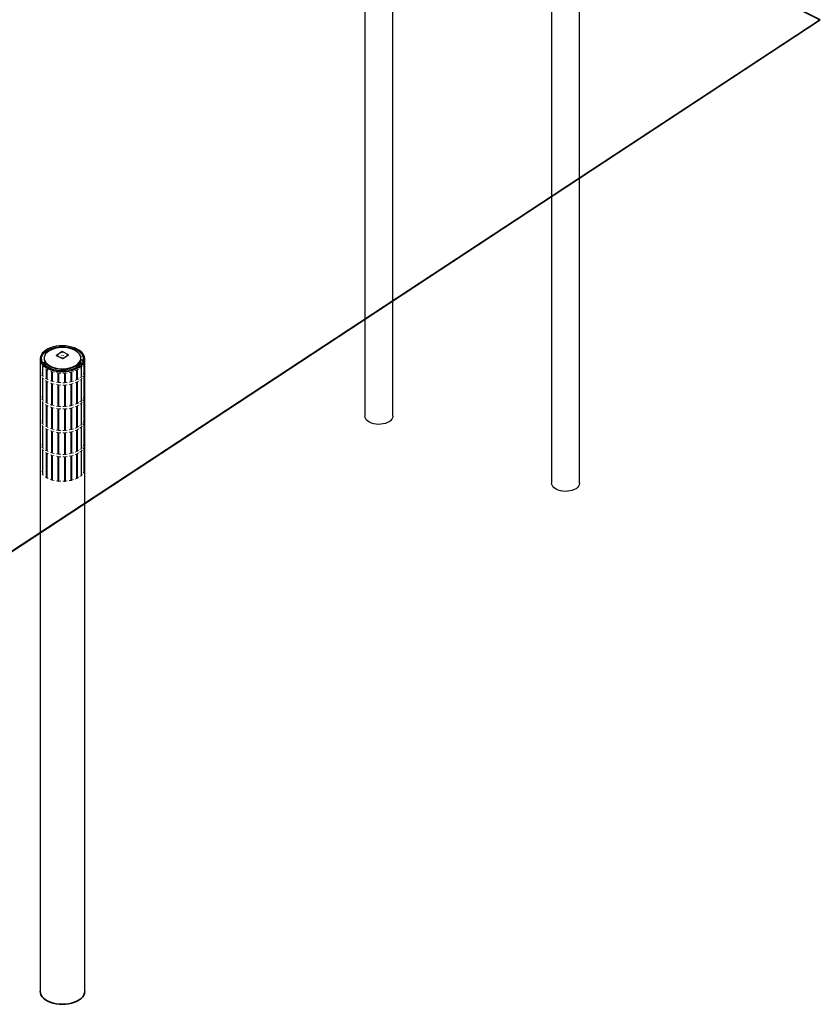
# Model space of a CAD drawing. Header units: millimetres. Extents: x 1069 to 250059, y -65909 to 70891.
# Tile 97 of 109: x 228199 to 250059, y -24241 to 2647. Entities that reach past the tile are written whole.
import ezdxf

# ---------------------------------------------------------------- set-up
doc = ezdxf.new("R2010")
doc.units = ezdxf.units.MM
for name, color, linetype, lineweight in [('N-CO-BC-BETONVORM-G', 50, 'Continuous', 25), ('N-CO-BC-BETONVORM-GD', 90, 'Continuous', 35), ('N-CO-HC-HOUTVORM-G', 30, 'Continuous', 18), ('N-CO-KC-KUNSTSTOFVORM-G', 7, 'Continuous', 13), ('N-CO-SC-STAALVORM-G', 10, 'Continuous', 25), ('N-CO-SC-STAALVORM-GD', 90, 'Continuous', 35)]:
    doc.layers.add(name, color=color, linetype=linetype, lineweight=lineweight)

# ---------------------------------------------------------------- blocks, each defined once
blk = doc.blocks.new('GM_Wrijfstijl_boven_beschermpaal - GM_Wrijfstijl_boven_beschermpaal-V297-3D impressie')
at = {"layer": 'N-CO-HC-HOUTVORM-G'}
for p, q in [((16829, -6917), (16833, -6917)), ((16833, -6917), (16864, -6896)), ((16833, -6917), (16833, -7178)), ((16901, -6872), (16933, -6851)), ((16933, -6851), (16933, -6848)), ((16933, -7112), (16933, -6851)), ((16833, -7178), (16829, -7178)), ((16829, -7244), (16833, -7243)), ((16864, -7157), (16833, -7178)), ((16833, -7243), (16864, -7222)), ((16833, -7243), (16833, -7831)), ((16933, -7112), (16901, -7133)), ((16901, -7198), (16933, -7177)), ((16933, -7177), (16933, -7174)), ((16933, -7765), (16933, -7177)), ((16933, -7765), (16901, -7786)), ((16833, -7831), (16829, -7831)), ((16864, -7810), (16833, -7831))]:
    blk.add_line(p, q, dxfattribs=at)
at = {"layer": 'N-CO-KC-KUNSTSTOFVORM-G'}
for p, q in [((16856, -6814), (16759, -6878)), ((16868, -6818), (16856, -6814)), ((16833, -7896), (16829, -7896)), ((16864, -7875), (16833, -7896)), ((16833, -8484), (16833, -7896)), ((16933, -7830), (16901, -7851)), ((16933, -7827), (16933, -7830)), ((16933, -8418), (16933, -7830)), ((16829, -8484), (16833, -8484)), ((16833, -8549), (16829, -8549)), ((16833, -8484), (16864, -8463)), ((16866, -8527), (16833, -8549)), ((16833, -9137), (16833, -8549)), ((16901, -8439), (16933, -8418)), ((16933, -8483), (16901, -8504)), ((16933, -8480), (16933, -8483)), ((16933, -9071), (16933, -8483)), ((16829, -9137), (16833, -9137)), ((16833, -9137), (16864, -9116)), ((16901, -9092), (16933, -9071)), ((16933, -9136), (16901, -9157)), ((16933, -9133), (16933, -9136)), ((16933, -9446), (16933, -9136)), ((16833, -9202), (16829, -9202)), ((16864, -9181), (16833, -9202)), ((16833, -9512), (16833, -9202)), ((16833, -9871), (16833, -9512)), ((16933, -9805), (16933, -9446)), ((16827, -9884), (16833, -9871)), ((16833, -9871), (16864, -9850)), ((16901, -9826), (16933, -9805)), ((16933, -9805), (16933, -9814))]:
    blk.add_line(p, q, dxfattribs=at)
blk = doc.blocks.new('GM_Wrijfstijl_boven_beschermpaal - GM_Wrijfstijl_boven_beschermpaal-V298-3D impressie')
at = {"layer": 'N-CO-HC-HOUTVORM-G'}
for p, q in [((16943, -6838), (16949, -6837)), ((16949, -6837), (16968, -6813)), ((16949, -6837), (16949, -7098)), ((16991, -6783), (17012, -6756)), ((17012, -6756), (17010, -6754)), ((17012, -7018), (17012, -6756)), ((16949, -7098), (16943, -7099)), ((16943, -7164), (16949, -7163)), ((16968, -7074), (16949, -7098)), ((16949, -7163), (16968, -7139)), ((16949, -7163), (16949, -7751)), ((17012, -7018), (16991, -7044)), ((16991, -7109), (17012, -7083)), ((17012, -7083), (17009, -7079)), ((17012, -7670), (17012, -7083)), ((16949, -7751), (16943, -7752)), ((16968, -7727), (16949, -7751)), ((17012, -7670), (16989, -7699))]:
    blk.add_line(p, q, dxfattribs=at)
at = {"layer": 'N-CO-KC-KUNSTSTOFVORM-G'}
for p, q in [((16919, -6734), (16859, -6811)), ((16859, -6811), (16871, -6816)), ((16859, -6811), (16859, -6815)), ((16950, -6739), (16919, -6734)), ((16968, -7792), (16949, -7816)), ((17012, -7736), (16991, -7762)), ((17010, -7733), (17012, -7736)), ((17012, -8323), (17012, -7736)), ((16949, -7816), (16943, -7817)), ((16949, -8404), (16949, -7816)), ((16991, -8350), (17012, -8323)), ((16943, -8405), (16949, -8404)), ((16949, -8469), (16943, -8470)), ((16949, -8404), (16968, -8380)), ((16968, -8445), (16949, -8469)), ((16949, -9057), (16949, -8469)), ((17012, -8389), (16991, -8415)), ((17010, -8386), (17012, -8389)), ((17012, -8976), (17012, -8389)), ((16943, -9058), (16949, -9057)), ((16949, -9122), (16943, -9123)), ((16949, -9057), (16968, -9033)), ((16968, -9098), (16949, -9122)), ((16949, -9432), (16949, -9122)), ((16991, -9003), (17012, -8976)), ((17012, -9042), (16991, -9068)), ((17010, -9039), (17012, -9042)), ((17012, -9352), (17012, -9042)), ((17012, -9711), (17012, -9352)), ((16949, -9791), (16949, -9432)), ((16943, -9806), (16949, -9791)), ((16949, -9791), (16967, -9768)), ((16991, -9737), (17012, -9711)), ((17012, -9711), (17010, -9719))]:
    blk.add_line(p, q, dxfattribs=at)
blk = doc.blocks.new('GM_Wrijfstijl_boven_beschermpaal - GM_Wrijfstijl_boven_beschermpaal-V299-3D impressie')
at = {"layer": 'N-CO-HC-HOUTVORM-G'}
for p, q in [((17020, -6740), (17025, -6716)), ((17032, -6683), (17039, -6653)), ((17039, -6653), (17037, -6651)), ((17039, -6914), (17039, -6653)), ((17015, -6743), (17020, -6740)), ((17020, -6740), (17020, -7001)), ((17025, -6977), (17020, -7001)), ((17039, -6914), (17032, -6944)), ((17032, -7009), (17039, -6979)), ((17039, -6979), (17037, -6978)), ((17039, -7567), (17039, -6979)), ((17020, -7001), (17015, -7004)), ((17015, -7069), (17020, -7067)), ((17020, -7067), (17025, -7042)), ((17020, -7067), (17020, -7654)), ((17020, -7654), (17015, -7657)), ((17025, -7630), (17020, -7654)), ((17039, -7567), (17032, -7597))]:
    blk.add_line(p, q, dxfattribs=at)
at = {"layer": 'N-CO-KC-KUNSTSTOFVORM-G'}
for p, q in [((16939, -6647), (16921, -6731)), ((16991, -6647), (16939, -6647)), ((16921, -6731), (16952, -6736)), ((16921, -6731), (16921, -6734)), ((17020, -7720), (17015, -7722)), ((17025, -7695), (17020, -7720)), ((17020, -8307), (17020, -7720)), ((17039, -7632), (17032, -7662)), ((17037, -7631), (17039, -7632)), ((17039, -8220), (17039, -7632)), ((17015, -8310), (17020, -8307)), ((17020, -8307), (17025, -8283)), ((17032, -8250), (17039, -8220)), ((17039, -8285), (17032, -8315)), ((17037, -8283), (17039, -8285)), ((17039, -8873), (17039, -8285)), ((17020, -8373), (17015, -8375)), ((17025, -8348), (17020, -8373)), ((17020, -8960), (17020, -8373)), ((17032, -8903), (17039, -8873)), ((17015, -8962), (17020, -8960)), ((17020, -9026), (17015, -9028)), ((17020, -8960), (17025, -8936)), ((17025, -9001), (17020, -9026)), ((17020, -9336), (17020, -9026)), ((17039, -8938), (17032, -8968)), ((17037, -8936), (17039, -8938)), ((17039, -9248), (17039, -8938)), ((17020, -9695), (17020, -9336)), ((17039, -9607), (17039, -9248)), ((17020, -9695), (17025, -9670)), ((17032, -9637), (17039, -9607)), ((17015, -9712), (17020, -9695))]:
    blk.add_line(p, q, dxfattribs=at)
blk = doc.blocks.new('GM_Wrijfstijl_boven_beschermpaal - GM_Wrijfstijl_boven_beschermpaal-V300-3D impressie')
at = {"layer": 'N-CO-HC-HOUTVORM-G'}
for p, q in [((17038, -6636), (17036, -6629)), ((17038, -6636), (17038, -6652)), ((17038, -6963), (17036, -6955)), ((17038, -6963), (17038, -6979))]:
    blk.add_line(p, q, dxfattribs=at)
at = {"layer": 'N-CO-KC-KUNSTSTOFVORM-G'}
for p, q in [((16915, -6669), (16915, -6740)), ((16967, -6551), (16921, -6560)), ((16925, -6595), (16939, -6644)), ((16939, -6644), (16992, -6643)), ((16939, -6644), (16939, -6648)), ((17036, -7608), (17038, -7616)), ((17038, -7616), (17036, -7618)), ((17038, -7632), (17038, -7616)), ((17036, -8261), (17038, -8268)), ((17038, -8285), (17038, -8268)), ((17036, -8914), (17038, -8921)), ((17038, -8938), (17038, -8921))]:
    blk.add_line(p, q, dxfattribs=at)
blk = doc.blocks.new('GM_Wrijfstijl_boven_beschermpaal - GM_Wrijfstijl_boven_beschermpaal-V301-3D impressie')
at = {"layer": 'N-CO-HC-HOUTVORM-G'}
for p, q in [((16676, -6973), (16681, -6974)), ((16681, -6974), (16724, -6959)), ((16681, -6974), (16681, -7235)), ((16772, -6942), (16810, -6928)), ((16810, -6928), (16812, -6924)), ((16810, -7189), (16810, -6928)), ((16681, -7235), (16676, -7235)), ((16724, -7220), (16681, -7235)), ((16810, -7189), (16772, -7203)), ((16772, -7268), (16810, -7254)), ((16812, -7186), (16810, -7189)), ((16810, -7254), (16812, -7251)), ((16810, -7842), (16810, -7254)), ((16676, -7300), (16681, -7300)), ((16681, -7300), (16722, -7286)), ((16681, -7300), (16681, -7888)), ((16681, -7888), (16676, -7888)), ((16724, -7873), (16681, -7888)), ((16810, -7842), (16772, -7856)), ((16812, -7839), (16810, -7842))]:
    blk.add_line(p, q, dxfattribs=at)
at = {"layer": 'N-CO-KC-KUNSTSTOFVORM-G'}
for p, q in [((16755, -6879), (16686, -6904)), ((16681, -7953), (16676, -7953)), ((16724, -7938), (16681, -7953)), ((16681, -7953), (16681, -8541)), ((16810, -7907), (16772, -7921)), ((16812, -7904), (16810, -7907)), ((16810, -7907), (16810, -8495)), ((16676, -8540), (16681, -8541)), ((16681, -8541), (16724, -8526)), ((16724, -8591), (16681, -8606)), ((16772, -8509), (16810, -8495)), ((16810, -8560), (16772, -8574)), ((16810, -8495), (16812, -8491)), ((16812, -8557), (16810, -8560)), ((16810, -8560), (16810, -9148)), ((16681, -8606), (16676, -8606)), ((16681, -8606), (16681, -9194)), ((16676, -9193), (16681, -9194)), ((16681, -9259), (16676, -9259)), ((16681, -9194), (16724, -9179)), ((16724, -9244), (16681, -9259)), ((16681, -9259), (16681, -9569)), ((16772, -9162), (16810, -9148)), ((16810, -9213), (16772, -9227)), ((16810, -9148), (16812, -9144)), ((16812, -9210), (16810, -9213)), ((16810, -9213), (16810, -9523)), ((16681, -9569), (16681, -9928)), ((16810, -9523), (16810, -9882)), ((16676, -9938), (16681, -9928)), ((16681, -9928), (16724, -9913)), ((16772, -9896), (16810, -9882)), ((16810, -9882), (16812, -9892))]:
    blk.add_line(p, q, dxfattribs=at)
blk = doc.blocks.new('GM_Wrijfstijl_boven_beschermpaal - GM_Wrijfstijl_boven_beschermpaal-V302-3D impressie')
at = {"layer": 'N-CO-HC-HOUTVORM-G'}
for p, q in [((16613, -6987), (16654, -6981)), ((16654, -6981), (16657, -6977)), ((16654, -7242), (16654, -6981)), ((16502, -7001), (16507, -7003)), ((16507, -7003), (16557, -6995)), ((16507, -7003), (16507, -7264)), ((16557, -7256), (16507, -7264)), ((16654, -7242), (16613, -7248)), ((16657, -7239), (16654, -7242)), ((16507, -7264), (16502, -7263)), ((16502, -7328), (16507, -7329)), ((16507, -7329), (16557, -7322)), ((16507, -7329), (16507, -7917)), ((16613, -7313), (16654, -7307)), ((16654, -7307), (16657, -7304)), ((16654, -7895), (16654, -7307)), ((16507, -7917), (16502, -7916)), ((16557, -7909), (16507, -7917)), ((16654, -7895), (16613, -7901)), ((16657, -7892), (16654, -7895))]:
    blk.add_line(p, q, dxfattribs=at)
at = {"layer": 'N-CO-KC-KUNSTSTOFVORM-G'}
for p, q in [((16507, -7982), (16502, -7981)), ((16557, -7975), (16507, -7982)), ((16507, -7982), (16507, -8570)), ((16654, -7960), (16613, -7966)), ((16657, -7957), (16654, -7960)), ((16654, -7960), (16654, -8548)), ((16502, -8568), (16507, -8570)), ((16507, -8570), (16557, -8562)), ((16613, -8554), (16654, -8548)), ((16654, -8548), (16657, -8544)), ((16507, -8635), (16502, -8634)), ((16557, -8628), (16507, -8635)), ((16507, -8635), (16507, -9223)), ((16654, -8613), (16613, -8619)), ((16657, -8610), (16654, -8613)), ((16654, -8613), (16654, -9201)), ((16502, -9221), (16507, -9223)), ((16507, -9288), (16502, -9287)), ((16507, -9223), (16557, -9215)), ((16557, -9281), (16507, -9288)), ((16507, -9288), (16507, -9598)), ((16613, -9207), (16654, -9201)), ((16654, -9266), (16613, -9272)), ((16654, -9201), (16657, -9197)), ((16657, -9263), (16654, -9266)), ((16654, -9266), (16654, -9576)), ((16507, -9598), (16507, -9957)), ((16654, -9576), (16654, -9935)), ((16613, -9941), (16654, -9935)), ((16654, -9935), (16657, -9946)), ((16502, -9968), (16507, -9957)), ((16507, -9957), (16557, -9950))]:
    blk.add_line(p, q, dxfattribs=at)
blk = doc.blocks.new('GM_Wrijfstijl_boven_beschermpaal - GM_Wrijfstijl_boven_beschermpaal-V303-3D impressie')
at = {"layer": 'N-CO-HC-HOUTVORM-G'}
for p, q in [((16321, -6999), (16325, -7001)), ((16325, -7001), (16378, -7002)), ((16325, -7001), (16325, -7262)), ((16438, -7004), (16478, -7005)), ((16478, -7005), (16483, -7002)), ((16478, -7266), (16478, -7005)), ((16325, -7262), (16321, -7260)), ((16321, -7325), (16325, -7328)), ((16378, -7264), (16325, -7262)), ((16325, -7328), (16378, -7329)), ((16325, -7328), (16325, -7915)), ((16478, -7266), (16438, -7265)), ((16438, -7330), (16478, -7331)), ((16483, -7263), (16478, -7266)), ((16478, -7331), (16483, -7329)), ((16478, -7919), (16478, -7331)), ((16325, -7915), (16321, -7913)), ((16378, -7917), (16325, -7915)), ((16478, -7919), (16438, -7918)), ((16483, -7916), (16478, -7919))]:
    blk.add_line(p, q, dxfattribs=at)
at = {"layer": 'N-CO-KC-KUNSTSTOFVORM-G'}
for p, q in [((16325, -7981), (16321, -7978)), ((16378, -7982), (16325, -7981)), ((16325, -7981), (16325, -8568)), ((16478, -7984), (16438, -7983)), ((16483, -7982), (16478, -7984)), ((16478, -7984), (16478, -8572)), ((16321, -8566), (16325, -8568)), ((16325, -8568), (16378, -8569)), ((16438, -8571), (16478, -8572)), ((16478, -8572), (16483, -8569)), ((16325, -8634), (16321, -8631)), ((16378, -8635), (16325, -8634)), ((16325, -8634), (16325, -9221)), ((16478, -8637), (16438, -8636)), ((16483, -8634), (16478, -8637)), ((16478, -8637), (16478, -9225)), ((16321, -9219), (16325, -9221)), ((16325, -9286), (16321, -9284)), ((16325, -9221), (16378, -9222)), ((16378, -9288), (16325, -9286)), ((16325, -9286), (16325, -9597)), ((16438, -9224), (16478, -9225)), ((16478, -9290), (16438, -9289)), ((16478, -9225), (16483, -9222)), ((16483, -9287), (16478, -9290)), ((16478, -9290), (16478, -9600)), ((16325, -9597), (16325, -9956)), ((16478, -9600), (16478, -9959)), ((16321, -9967), (16325, -9956)), ((16325, -9956), (16378, -9957)), ((16438, -9958), (16478, -9959)), ((16478, -9959), (16483, -9972))]:
    blk.add_line(p, q, dxfattribs=at)
blk = doc.blocks.new('GM_Wrijfstijl_boven_beschermpaal - GM_Wrijfstijl_boven_beschermpaal-V304-3D impressie')
at = {"layer": 'N-CO-HC-HOUTVORM-G'}
for p, q in [((15894, -6823), (15893, -6827)), ((15893, -6827), (15911, -6840)), ((15893, -6827), (15893, -7088)), ((15966, -6883), (15984, -6897)), ((15984, -6897), (15991, -6898)), ((15984, -7158), (15984, -6897)), ((15911, -7101), (15893, -7088)), ((15894, -7149), (15893, -7153)), ((15893, -7153), (15911, -7167)), ((15893, -7153), (15893, -7741)), ((15984, -7158), (15966, -7144)), ((15966, -7209), (15984, -7224)), ((15991, -7159), (15984, -7158)), ((15984, -7224), (15991, -7224)), ((15984, -7811), (15984, -7224)), ((15911, -7754), (15893, -7741)), ((15984, -7811), (15966, -7797)), ((15991, -7812), (15984, -7811))]:
    blk.add_line(p, q, dxfattribs=at)
at = {"layer": 'N-CO-KC-KUNSTSTOFVORM-G'}
for p, q in [((15975, -6793), (15959, -6798)), ((16063, -6861), (15975, -6793)), ((16060, -6863), (16063, -6861)), ((16063, -6864), (16063, -6861)), ((15893, -7806), (15894, -7802)), ((15911, -7820), (15893, -7806)), ((15893, -7806), (15893, -8394)), ((15984, -7877), (15966, -7862)), ((15991, -7877), (15984, -7877)), ((15984, -7877), (15984, -8464)), ((15893, -8394), (15911, -8407)), ((15893, -8459), (15894, -8455)), ((15911, -8473), (15893, -8459)), ((15893, -8459), (15893, -9046)), ((15966, -8450), (15984, -8464)), ((15984, -8530), (15966, -8515)), ((15984, -8464), (15991, -8465)), ((15991, -8530), (15984, -8530)), ((15984, -8530), (15984, -9117)), ((15893, -9046), (15911, -9060)), ((15893, -9112), (15894, -9108)), ((15911, -9125), (15893, -9112)), ((15893, -9112), (15893, -9422)), ((15966, -9103), (15984, -9117)), ((15984, -9117), (15991, -9118)), ((15984, -9182), (15966, -9168)), ((15991, -9183), (15984, -9182)), ((15984, -9182), (15984, -9493)), ((15893, -9422), (15893, -9781)), ((15984, -9493), (15984, -9852)), ((15893, -9781), (15911, -9795)), ((15894, -9793), (15893, -9781)), ((15966, -9837), (15984, -9852)), ((15984, -9852), (15991, -9869))]:
    blk.add_line(p, q, dxfattribs=at)
blk = doc.blocks.new('GM_Wrijfstijl_boven_beschermpaal - GM_Wrijfstijl_boven_beschermpaal-V305-3D impressie')
at = {"layer": 'N-CO-HC-HOUTVORM-G'}
for p, q in [((15831, -6725), (15828, -6729)), ((15828, -6729), (15840, -6748)), ((15828, -6729), (15828, -6990)), ((15840, -7009), (15828, -6990)), ((15870, -6797), (15879, -6812)), ((15879, -6812), (15886, -6814)), ((15879, -7073), (15879, -6812)), ((15831, -7052), (15828, -7055)), ((15828, -7055), (15840, -7074)), ((15828, -7055), (15828, -7643)), ((15879, -7073), (15870, -7058)), ((15870, -7123), (15879, -7138)), ((15886, -7075), (15879, -7073)), ((15879, -7138), (15886, -7140)), ((15879, -7726), (15879, -7138)), ((15840, -7662), (15828, -7643)), ((15879, -7726), (15870, -7711)), ((15886, -7728), (15879, -7726))]:
    blk.add_line(p, q, dxfattribs=at)
at = {"layer": 'N-CO-KC-KUNSTSTOFVORM-G'}
for p, q in [((15923, -6711), (15887, -6715)), ((15973, -6791), (15923, -6711)), ((15956, -6796), (15973, -6791)), ((15973, -6794), (15973, -6791)), ((15828, -7708), (15831, -7705)), ((15840, -7727), (15828, -7708)), ((15828, -7708), (15828, -8296)), ((15879, -7791), (15870, -7776)), ((15886, -7793), (15879, -7791)), ((15879, -7791), (15879, -8379)), ((15828, -8296), (15840, -8315)), ((15828, -8361), (15831, -8357)), ((15840, -8380), (15828, -8361)), ((15828, -8361), (15828, -8949)), ((15870, -8364), (15879, -8379)), ((15879, -8444), (15870, -8429)), ((15879, -8379), (15886, -8381)), ((15886, -8446), (15879, -8444)), ((15879, -8444), (15879, -9032)), ((15828, -8949), (15840, -8968)), ((15828, -9014), (15831, -9010)), ((15840, -9033), (15828, -9014)), ((15828, -9014), (15828, -9324)), ((15870, -9017), (15879, -9032)), ((15879, -9097), (15870, -9082)), ((15879, -9032), (15886, -9033)), ((15886, -9099), (15879, -9097)), ((15879, -9097), (15879, -9407)), ((15828, -9324), (15828, -9683)), ((15879, -9407), (15879, -9766)), ((15828, -9683), (15840, -9702)), ((15831, -9696), (15828, -9683)), ((15870, -9751), (15879, -9766)), ((15879, -9766), (15886, -9784))]:
    blk.add_line(p, q, dxfattribs=at)
blk = doc.blocks.new('GM_Wrijfstijl_boven_beschermpaal - GM_Wrijfstijl_boven_beschermpaal-V306-3D impressie')
at = {"layer": 'N-CO-HC-HOUTVORM-G'}
for p, q in [((16150, -6966), (16153, -6969)), ((16153, -6969), (16202, -6979)), ((16153, -6969), (16153, -7230)), ((16153, -7230), (16150, -7227)), ((16202, -7240), (16153, -7230)), ((16262, -6991), (16297, -6998)), ((16297, -7259), (16262, -7252)), ((16297, -6998), (16303, -6996)), ((16297, -7259), (16297, -6998)), ((16303, -7258), (16297, -7259)), ((16150, -7292), (16153, -7295)), ((16153, -7295), (16202, -7305)), ((16153, -7295), (16153, -7883)), ((16262, -7317), (16297, -7325)), ((16297, -7325), (16303, -7323)), ((16297, -7912), (16297, -7325)), ((16153, -7883), (16150, -7880)), ((16202, -7893), (16153, -7883)), ((16297, -7912), (16262, -7905)), ((16303, -7910), (16297, -7912))]:
    blk.add_line(p, q, dxfattribs=at)
at = {"layer": 'N-CO-KC-KUNSTSTOFVORM-G'}
for p, q in [((16153, -7948), (16150, -7945)), ((16202, -7958), (16153, -7948)), ((16153, -7948), (16153, -8536)), ((16297, -7977), (16262, -7970)), ((16303, -7976), (16297, -7977)), ((16297, -7977), (16297, -8565)), ((16150, -8533), (16153, -8536)), ((16153, -8601), (16150, -8598)), ((16153, -8536), (16202, -8546)), ((16202, -8611), (16153, -8601)), ((16153, -8601), (16153, -9189)), ((16262, -8558), (16297, -8565)), ((16297, -8565), (16303, -8563)), ((16297, -8630), (16262, -8623)), ((16303, -8629), (16297, -8630)), ((16297, -8630), (16297, -9218)), ((16150, -9186), (16153, -9189)), ((16153, -9254), (16150, -9251)), ((16153, -9189), (16202, -9199)), ((16202, -9264), (16153, -9254)), ((16153, -9254), (16153, -9564)), ((16262, -9211), (16297, -9218)), ((16297, -9283), (16262, -9276)), ((16297, -9218), (16303, -9216)), ((16303, -9282), (16297, -9283)), ((16297, -9283), (16297, -9593)), ((16153, -9564), (16153, -9923)), ((16297, -9593), (16297, -9953)), ((16150, -9935), (16153, -9923)), ((16153, -9923), (16202, -9933)), ((16262, -9945), (16297, -9953)), ((16297, -9953), (16303, -9967))]:
    blk.add_line(p, q, dxfattribs=at)
blk = doc.blocks.new('GM_Wrijfstijl_boven_beschermpaal - GM_Wrijfstijl_boven_beschermpaal-V307-3D impressie')
at = {"layer": 'N-CO-HC-HOUTVORM-G'}
for p, q in [((16004, -6905), (16005, -6909)), ((16005, -6909), (16040, -6924)), ((16005, -6909), (16005, -7170)), ((16100, -6950), (16128, -6961)), ((16128, -6961), (16135, -6961)), ((16128, -7222), (16128, -6961)), ((16005, -7170), (16004, -7166)), ((16004, -7232), (16005, -7235)), ((16040, -7185), (16005, -7170)), ((16005, -7235), (16040, -7250)), ((16005, -7235), (16005, -7823)), ((16128, -7222), (16100, -7211)), ((16135, -7222), (16128, -7222)), ((16100, -7276), (16128, -7288)), ((16128, -7288), (16135, -7287)), ((16128, -7875), (16128, -7288)), ((16005, -7823), (16004, -7819)), ((16040, -7838), (16005, -7823)), ((16128, -7875), (16100, -7864)), ((16135, -7875), (16128, -7875))]:
    blk.add_line(p, q, dxfattribs=at)
at = {"layer": 'N-CO-KC-KUNSTSTOFVORM-G'}
for p, q in [((16144, -6896), (16066, -6863)), ((16005, -7888), (16004, -7884)), ((16040, -7903), (16005, -7888)), ((16005, -7888), (16005, -8476)), ((16128, -7941), (16100, -7929)), ((16135, -7940), (16128, -7941)), ((16128, -7941), (16128, -8528)), ((16004, -8472), (16005, -8476)), ((16005, -8541), (16004, -8537)), ((16005, -8476), (16040, -8491)), ((16040, -8556), (16005, -8541)), ((16005, -8541), (16005, -9129)), ((16100, -8516), (16128, -8528)), ((16128, -8593), (16100, -8582)), ((16128, -8528), (16135, -8528)), ((16135, -8593), (16128, -8593)), ((16128, -8593), (16128, -9181)), ((16004, -9125), (16005, -9129)), ((16005, -9129), (16040, -9144)), ((16005, -9194), (16004, -9190)), ((16040, -9209), (16005, -9194)), ((16005, -9194), (16005, -9504)), ((16100, -9169), (16128, -9181)), ((16128, -9246), (16100, -9235)), ((16128, -9181), (16135, -9180)), ((16135, -9246), (16128, -9246)), ((16128, -9246), (16128, -9556)), ((16005, -9504), (16005, -9863)), ((16128, -9556), (16128, -9916)), ((16004, -9875), (16005, -9863)), ((16005, -9863), (16040, -9878)), ((16100, -9904), (16128, -9916)), ((16128, -9916), (16135, -9931))]:
    blk.add_line(p, q, dxfattribs=at)
blk = doc.blocks.new('GM_kopplaat_uitwellingerga - GM_kopplaat_uitwellingerga-3478483-3D impressie')
at = {"layer": 'N-CO-SC-STAALVORM-G'}
for p, q in [((15926, -6595), (15926, -6611)), ((16926, -6611), (16926, -6595))]:
    blk.add_line(p, q, dxfattribs=at)
for points in [[(16756, -6378, 0), (16693, -6351, 0), (16624, -6329, 0), (16550, -6315, 0), (16472, -6307, 0), (16394, -6306, 0), (16316, -6313, 0), (16241, -6326, 0), (16171, -6346, 0), (16107, -6373, 0), (16051, -6404, 0), (16004, -6440, 0), (15967, -6481, 0), (15942, -6523, 0), (15928, -6568, 0), (15927, -6613, 0), (15938, -6658, 0), (15962, -6702, 0), (15996, -6742, 0), (16041, -6779, 0), (16096, -6812, 0)], [(16096, -6812, 0), (16159, -6839, 0), (16228, -6860, 0), (16303, -6875, 0), (16380, -6883, 0), (16458, -6883, 0), (16536, -6877, 0), (16611, -6863, 0), (16681, -6843, 0), (16745, -6817, 0), (16802, -6786, 0), (16849, -6749, 0), (16885, -6709, 0), (16911, -6666, 0), (16924, -6622, 0), (16925, -6576, 0), (16914, -6531, 0), (16891, -6488, 0), (16856, -6447, 0), (16811, -6410, 0), (16756, -6378, 0)], [(15927, -6592, 0), (15927, -6630, 0), (15938, -6675, 0), (15962, -6718, 0), (15996, -6759, 0), (16041, -6796, 0), (16096, -6828, 0)], [(16096, -6828, 0), (16159, -6855, 0), (16228, -6876, 0), (16303, -6891, 0), (16380, -6899, 0), (16458, -6899, 0), (16536, -6893, 0), (16611, -6880, 0), (16681, -6860, 0), (16745, -6833, 0), (16802, -6802, 0), (16849, -6766, 0), (16885, -6725, 0), (16911, -6683, 0), (16924, -6638, 0), (16925, -6593, 0)]]:
    blk.add_polyline3d(points, dxfattribs=at)
blk = doc.blocks.new('GM_Type10 - GM_Type10-3481840-3D impressie')
at = {"layer": 'N-CO-SC-STAALVORM-G'}
for p, q in [((16906, -6752), (16866, -6756)), ((16869, -6788), (16878, -6787))]:
    blk.add_line(p, q, dxfattribs=at)
for points in [[(16870, -6781, 0), (16870, -6777, 0), (16870, -6773, 0), (16870, -6769, 0), (16869, -6765, 0), (16868, -6761, 0), (16868, -6759, 0), (16867, -6757, 0), (16866, -6756, 0), (16866, -6756, 0), (16865, -6757, 0), (16865, -6759, 0), (16865, -6762, 0)], [(16865, -6762, 0), (16865, -6766, 0), (16865, -6770, 0), (16866, -6774, 0), (16866, -6778, 0), (16867, -6782, 0), (16868, -6785, 0), (16868, -6787, 0), (16869, -6787, 0), (16870, -6787, 0), (16870, -6786, 0), (16870, -6784, 0), (16870, -6781, 0)]]:
    blk.add_polyline3d(points, dxfattribs=at)
blk = doc.blocks.new('GM_Bevestigingsplaat radardetector - GM_Bevestigingsplaat radardetector-3497412-3D impressie')
at = {"layer": 'N-CO-SC-STAALVORM-G'}
for p, q in [((16415, -6417), (16260, -6519)), ((16411, -6428), (16415, -6426)), ((16592, -6507), (16415, -6417)), ((16415, -6417), (16415, -6426)), ((16415, -6426), (16423, -6429)), ((16260, -6519), (16437, -6609)), ((16260, -6528), (16260, -6519)), ((16437, -6617), (16260, -6528)), ((16271, -6521), (16279, -6516)), ((16396, -6521), (16396, -6529)), ((16436, -6607), (16437, -6607)), ((16437, -6609), (16592, -6507)), ((16592, -6515), (16437, -6617)), ((16437, -6617), (16437, -6609)), ((16456, -6529), (16456, -6521)), ((16570, -6504), (16581, -6509)), ((16592, -6515), (16592, -6507))]:
    blk.add_line(p, q, dxfattribs=at)
for points in [[(16412, -6435, 0), (16411, -6434, 0), (16410, -6433, 0), (16410, -6432, 0), (16410, -6431, 0), (16411, -6430, 0), (16412, -6429, 0), (16413, -6428, 0), (16415, -6428, 0), (16417, -6428, 0), (16418, -6428, 0), (16420, -6428, 0), (16422, -6429, 0)], [(16422, -6429, 0), (16423, -6429, 0), (16424, -6430, 0), (16424, -6431, 0), (16424, -6432, 0), (16423, -6433, 0), (16422, -6434, 0), (16421, -6435, 0), (16419, -6435, 0), (16417, -6436, 0), (16416, -6436, 0), (16414, -6435, 0), (16412, -6435, 0)], [(16280, -6522, 0), (16279, -6521, 0), (16278, -6520, 0), (16278, -6519, 0), (16278, -6518, 0), (16279, -6517, 0), (16280, -6516, 0), (16281, -6515, 0), (16283, -6515, 0), (16285, -6514, 0), (16286, -6515, 0), (16288, -6515, 0), (16290, -6515, 0)], [(16290, -6515, 0), (16291, -6516, 0), (16292, -6517, 0), (16292, -6518, 0), (16292, -6519, 0), (16291, -6520, 0), (16290, -6521, 0), (16289, -6522, 0), (16287, -6522, 0), (16285, -6523, 0), (16284, -6522, 0), (16282, -6522, 0), (16280, -6522, 0)], [(16431, -6598, 0), (16429, -6597, 0), (16429, -6596, 0), (16428, -6595, 0), (16428, -6594, 0), (16429, -6593, 0), (16430, -6592, 0), (16431, -6591, 0), (16433, -6591, 0), (16435, -6591, 0), (16437, -6591, 0), (16438, -6591, 0), (16440, -6592, 0)], [(16442, -6593, 0), (16436, -6595, 0), (16428, -6596, 0)], [(16440, -6592, 0), (16441, -6593, 0), (16442, -6593, 0), (16442, -6594, 0), (16442, -6596, 0), (16442, -6597, 0), (16441, -6597, 0), (16439, -6598, 0), (16437, -6599, 0), (16436, -6599, 0), (16434, -6599, 0), (16432, -6598, 0), (16431, -6598, 0)], [(16440, -6600, 0), (16438, -6599, 0), (16437, -6599, 0), (16435, -6599, 0), (16433, -6599, 0), (16431, -6600, 0)], [(16563, -6511, 0), (16561, -6510, 0), (16561, -6509, 0), (16560, -6508, 0), (16560, -6507, 0), (16561, -6506, 0), (16562, -6505, 0), (16563, -6505, 0), (16565, -6504, 0), (16567, -6504, 0), (16569, -6504, 0), (16570, -6504, 0), (16572, -6505, 0)], [(16572, -6505, 0), (16573, -6506, 0), (16574, -6507, 0), (16574, -6508, 0), (16574, -6509, 0), (16574, -6510, 0), (16573, -6511, 0), (16571, -6511, 0), (16570, -6512, 0), (16568, -6512, 0), (16566, -6512, 0), (16564, -6512, 0), (16563, -6511, 0)]]:
    blk.add_polyline3d(points, dxfattribs=at)

msp = doc.modelspace()

# ---------------------------------------------------------------- linework, layer by layer
at = {"layer": 'N-CO-BC-BETONVORM-GD'}
for p, q in [((250058.8, 2639.1), (244260.3, 5583.3)), ((250058.8, 2647.3), (210399.8, -23434.1)), ((210399.8, -23442.3), (250058.8, 2639.1)), ((250058.8, 2647.3), (250058.8, 2639.1))]:
    msp.add_line(p, q, dxfattribs=at)
at = {"layer": 'N-CO-SC-STAALVORM-G'}
for p, q in [((237626.6, 5830), (237626.6, -5536.8)), ((238388.6, -5035.7), (238388.6, 4873.8)), ((242723.6, 4000.8), (242723.6, -2184.8)), ((243485.6, -1683.7), (243485.6, 3727.4)), ((243485.6, -10013.2), (243485.6, -1683.7)), ((242723.6, -2184.8), (242723.6, -10013.2)), ((238388.6, -8184), (238388.6, -5035.7)), ((237626.6, -5536.8), (237626.6, -8184)), ((228757.1, -6611.1), (228757.1, -9319.2)), ((229977.1, -9319.2), (229977.1, -6611.1)), ((228757.1, -9319.2), (228757.1, -11369.8)), ((229977.1, -10567.5), (229977.1, -9319.2)), ((229977.1, -23888.4), (229977.1, -10567.5)), ((228757.1, -11369.8), (228757.1, -23888.4))]:
    msp.add_line(p, q, dxfattribs=at)
for points in [[(229769.7, -6346.3, 0), (229700.4, -6315.9, 0), (229624.3, -6291.5, 0), (229542.9, -6273.6, 0), (229458, -6262.6, 0), (229371.3, -6258.7, 0), (229284.4, -6261.9, 0), (229199.2, -6272.2, 0), (229117.5, -6289.5, 0), (229040.8, -6313.3, 0), (228970.8, -6343.2, 0), (228908.8, -6378.5, 0), (228856.2, -6418.5, 0), (228813.9, -6462.5, 0), (228783, -6509.5, 0), (228763.9, -6558.6, 0), (228757.1, -6608.7, 0), (228762.7, -6658.9, 0), (228780.6, -6708.1, 0), (228810.4, -6755.4, 0), (228851.6, -6799.7, 0), (228903.3, -6840.1, 0), (228964.4, -6875.9, 0)], [(228990.8, -6858.6, 0), (228931.2, -6823.4, 0), (228881.3, -6783.5, 0), (228842.3, -6739.7, 0), (228815, -6693.1, 0), (228800, -6644.6, 0), (228797.7, -6595.4, 0), (228808.1, -6546.6, 0), (228831, -6499.2, 0), (228865.9, -6454.2, 0), (228911.9, -6412.8, 0), (228968.2, -6375.8, 0), (229033.3, -6344.1, 0), (229105.9, -6318.4, 0), (229184.3, -6299.1, 0), (229266.9, -6286.9, 0), (229351.6, -6281.9, 0), (229436.7, -6284.2, 0), (229520.2, -6293.9, 0), (229600.4, -6310.6, 0), (229675.3, -6334.1, 0), (229743.3, -6363.7, 0)], [(228964.4, -6875.9, 0), (229033.7, -6906.3, 0), (229109.8, -6930.8, 0), (229191.2, -6948.7, 0), (229276.1, -6959.7, 0), (229362.8, -6963.6, 0), (229449.7, -6960.4, 0), (229534.9, -6950, 0), (229616.6, -6932.8, 0), (229693.3, -6909, 0), (229763.3, -6879.1, 0), (229825.3, -6843.8, 0), (229877.9, -6803.8, 0), (229920.2, -6759.8, 0), (229951.1, -6712.8, 0), (229970.2, -6663.7, 0), (229977, -6613.6, 0), (229971.4, -6563.4, 0), (229953.5, -6514.2, 0), (229923.7, -6466.9, 0), (229882.5, -6422.6, 0), (229830.8, -6382.2, 0), (229769.7, -6346.3, 0)], [(229743.3, -6363.7, 0), (229802.9, -6398.9, 0), (229852.8, -6438.8, 0), (229891.8, -6482.5, 0), (229919.1, -6529.2, 0), (229934.1, -6577.6, 0), (229936.4, -6626.8, 0), (229926, -6675.7, 0), (229903.1, -6723.1, 0), (229868.2, -6768, 0), (229822.2, -6809.5, 0), (229765.9, -6846.4, 0), (229700.8, -6878.2, 0), (229628.2, -6903.9, 0), (229549.8, -6923.1, 0), (229467.2, -6935.4, 0), (229382.5, -6940.4, 0), (229297.4, -6938, 0), (229213.9, -6928.4, 0), (229133.7, -6911.7, 0), (229058.8, -6888.2, 0), (228990.8, -6858.6, 0)], [(238331.2, -8300.1, 0), (238291.4, -8330.8, 0), (238243, -8357.1, 0), (238187.4, -8378.1, 0), (238126.3, -8393.2, 0), (238061.7, -8401.9, 0), (237995.3, -8404, 0), (237929.4, -8399.4, 0), (237865.8, -8388.3, 0), (237806.6, -8371, 0), (237753.4, -8348, 0), (237708, -8320, 0), (237671.7, -8287.9, 0), (237645.6, -8252.6, 0), (237630.4, -8215.2, 0), (237626.8, -8176.9, 0)], [(238388.6, -8184, 0), (238388.4, -8191, 0), (238380.5, -8229.2, 0), (238361.2, -8265.9, 0), (238331.2, -8300.1, 0)], [(243428.3, -10129.3, 0), (243388.4, -10160, 0), (243340, -10186.3, 0), (243284.4, -10207.3, 0), (243223.3, -10222.4, 0), (243158.7, -10231.1, 0), (243092.3, -10233.2, 0), (243026.4, -10228.7, 0), (242962.8, -10217.5, 0), (242903.6, -10200.2, 0), (242850.4, -10177.2, 0), (242805, -10149.2, 0), (242768.7, -10117.1, 0), (242742.6, -10081.8, 0), (242727.5, -10044.4, 0), (242723.8, -10006.1, 0)], [(243485.6, -10013.2, 0), (243485.4, -10020.3, 0), (243477.5, -10058.4, 0), (243458.2, -10095.1, 0), (243428.3, -10129.3, 0)]]:
    msp.add_polyline3d(points, dxfattribs=at)
at = {"layer": 'N-CO-SC-STAALVORM-GD'}
for points in [[(228964.4, -24153.2, 0), (228903.3, -24117.4, 0), (228851.6, -24076.9, 0), (228810.4, -24032.6, 0), (228780.6, -23985.4, 0), (228762.7, -23936.2, 0), (228757.1, -23886, 0)], [(229977.1, -23888.4, 0), (229977, -23890.9, 0), (229970.2, -23941, 0), (229951.1, -23990.1, 0), (229920.2, -24037.1, 0), (229877.9, -24081, 0), (229825.3, -24121.1, 0), (229763.3, -24156.4, 0), (229693.3, -24186.3, 0), (229616.6, -24210.1, 0), (229534.9, -24227.3, 0), (229449.7, -24237.7, 0), (229362.8, -24240.9, 0), (229276.1, -24237, 0), (229191.2, -24225.9, 0), (229109.8, -24208, 0), (229033.7, -24183.6, 0), (228964.4, -24153.2, 0)]]:
    msp.add_polyline3d(points, dxfattribs=at)

# ---------------------------------------------------------------- block references
at = {"layer": 'N-CO-BC-BETONVORM-G'}
for name in ['GM_kopplaat_uitwellingerga - GM_kopplaat_uitwellingerga-3478483-3D impressie', 'GM_Bevestigingsplaat radardetector - GM_Bevestigingsplaat radardetector-3497412-3D impressie', 'GM_Wrijfstijl_boven_beschermpaal - GM_Wrijfstijl_boven_beschermpaal-V305-3D impressie', 'GM_Wrijfstijl_boven_beschermpaal - GM_Wrijfstijl_boven_beschermpaal-V300-3D impressie', 'GM_Wrijfstijl_boven_beschermpaal - GM_Wrijfstijl_boven_beschermpaal-V299-3D impressie', 'GM_Wrijfstijl_boven_beschermpaal - GM_Wrijfstijl_boven_beschermpaal-V304-3D impressie', 'GM_Wrijfstijl_boven_beschermpaal - GM_Wrijfstijl_boven_beschermpaal-V307-3D impressie', 'GM_Wrijfstijl_boven_beschermpaal - GM_Wrijfstijl_boven_beschermpaal-V306-3D impressie', 'GM_Wrijfstijl_boven_beschermpaal - GM_Wrijfstijl_boven_beschermpaal-V302-3D impressie', 'GM_Wrijfstijl_boven_beschermpaal - GM_Wrijfstijl_boven_beschermpaal-V301-3D impressie', 'GM_Wrijfstijl_boven_beschermpaal - GM_Wrijfstijl_boven_beschermpaal-V297-3D impressie', 'GM_Wrijfstijl_boven_beschermpaal - GM_Wrijfstijl_boven_beschermpaal-V298-3D impressie', 'GM_Type10 - GM_Type10-3481840-3D impressie', 'GM_Wrijfstijl_boven_beschermpaal - GM_Wrijfstijl_boven_beschermpaal-V303-3D impressie']:
    msp.add_blockref(name, (212940.9, 0), dxfattribs=at)

doc.saveas('drawing.dxf')
